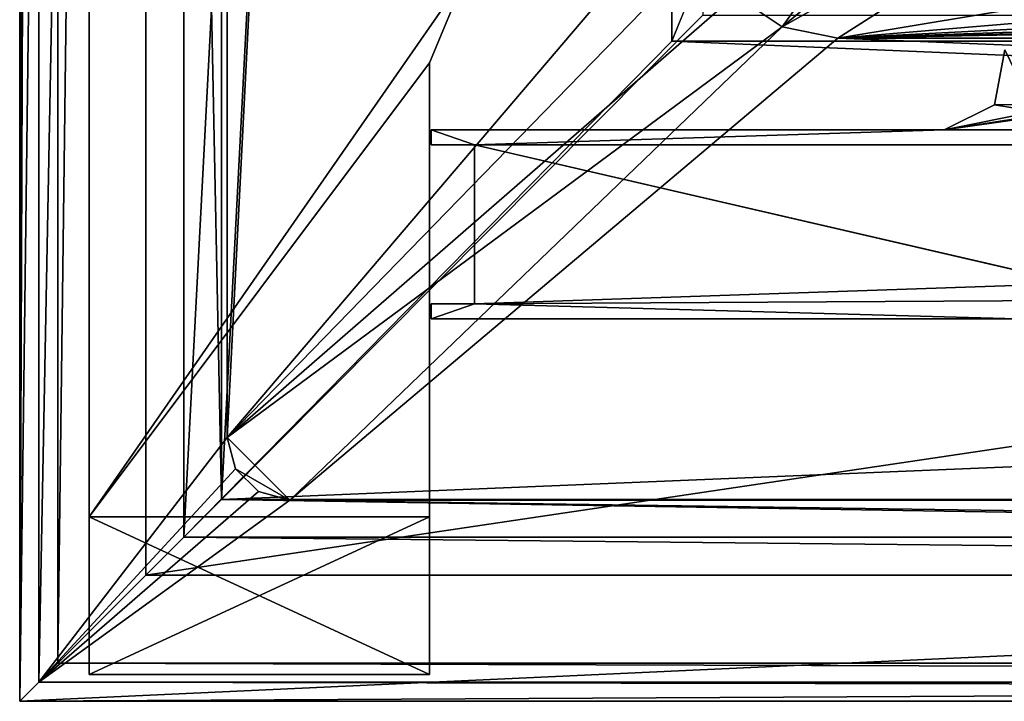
# Model space of a CAD drawing. Header units: metres. Extents: x -1004 to 0, y -808 to 0.
# Tile 1 of 160: x -1004 to -926, y -804 to -750. Entities that reach past the tile are written whole.
import ezdxf

# ---------------------------------------------------------------- set-up
doc = ezdxf.new("R2010")
doc.units = ezdxf.units.M

msp = doc.modelspace()

# ---------------------------------------------------------------- linework, layer by layer
at = {"layer": 'None0'}
for points in [[(-925.895874, -752.36322, 2062.759766), (-926.732239, -756.729004, 2062.759766), (-923.815796, -756.689758, 2062.759766)], [(-925.895874, -752.36322, 163.059708), (-926.732239, -756.729004, 163.059708), (-925.895874, -752.36322, 2062.759766)], [(-926.732239, -756.729004, 163.059708), (-926.732239, -756.729004, 2062.759766), (-925.895874, -752.36322, 2062.759766)], [(-925.895874, -752.36322, 163.059708), (-923.815796, -756.689758, 163.059708), (-926.732239, -756.729004, 163.059708)], [(-923.815796, -756.689758, 2062.759766), (-926.732239, -756.729004, 2062.759766), (-923.470032, -757.269287, 2062.759766)], [(-923.815796, -756.689758, 163.059708), (-923.470032, -757.269287, 163.059708), (-926.732239, -756.729004, 163.059708)], [(-926.732239, -756.729004, 2062.759766), (-930.71106, -758.710327, 2062.759766), (-923.470032, -757.269287, 2062.759766)], [(-926.732239, -756.729004, 163.059708), (-930.71106, -758.710327, 163.059708), (-926.732239, -756.729004, 2062.759766)], [(-930.71106, -758.710327, 163.059708), (-930.71106, -758.710327, 2062.759766), (-926.732239, -756.729004, 2062.759766)], [(-926.732239, -756.729004, 163.059708), (-923.470032, -757.269287, 163.059708), (-930.71106, -758.710327, 163.059708)], [(-923.470032, -757.269287, 2062.759766), (-930.71106, -758.710327, 2062.759766), (-922.834351, -757.498962, 2062.759766)], [(-923.470032, -757.269287, 163.059708), (-922.834351, -757.498962, 163.059708), (-930.71106, -758.710327, 163.059708)], [(-930.71106, -758.710327, 2062.759766), (-922.158569, -757.498962, 2062.759766), (-922.834351, -757.498962, 2062.759766)], [(-922.158569, -757.498962, 2062.759766), (-930.71106, -758.710327, 2062.759766), (-73.206192, -758.710327, 2062.759766)], [(-930.71106, -758.710327, 163.059708), (-922.834351, -757.498962, 163.059708), (-922.158569, -757.498962, 163.059708)], [(-922.158569, -757.498962, 163.059708), (-73.206192, -758.710327, 163.059708), (-930.71106, -758.710327, 163.059708)], [(-930.71106, -758.710327, 2062.759766), (-971.408691, -758.710327, 2062.759766), (-967.958618, -759.910339, 2062.759766)], [(-967.958618, -759.910339, 2062.759766), (-971.408691, -758.710327, 2062.759766), (-971.408691, -759.910339, 2062.759766)], [(-971.408691, -759.910339, 2062.759766), (-971.408691, -758.710327, 2062.759766), (-971.408691, -759.910339, 163.059708)], [(-971.408691, -758.710327, 2062.759766), (-971.408691, -758.710327, 163.059708), (-971.408691, -759.910339, 163.059708)], [(-971.408691, -758.710327, 163.059708), (-971.408691, -758.710327, 2062.759766), (-930.71106, -758.710327, 163.059708)], [(-971.408691, -758.710327, 2062.759766), (-930.71106, -758.710327, 2062.759766), (-930.71106, -758.710327, 163.059708)], [(-971.408691, -759.910339, 163.059708), (-971.408691, -758.710327, 163.059708), (-967.958618, -759.910339, 163.059708)], [(-971.408691, -758.710327, 163.059708), (-930.71106, -758.710327, 163.059708), (-967.958618, -759.910339, 163.059708)], [(-34.461109, -759.310669, 2062.759766), (-930.71106, -758.710327, 2062.759766), (-967.958618, -759.910339, 2062.759766)], [(-967.958618, -759.910339, 163.059708), (-930.71106, -758.710327, 163.059708), (-34.461109, -759.310669, 163.059708)], [(-73.206192, -758.710327, 2062.759766), (-930.71106, -758.710327, 2062.759766), (-34.461109, -759.310669, 2062.759766)], [(-930.71106, -758.710327, 163.059708), (-73.206192, -758.710327, 163.059708), (-34.461109, -759.310669, 163.059708)], [(-34.461109, -759.310669, 2062.759766), (-967.958618, -759.910339, 2062.759766), (-37.958637, -759.911987, 2062.759766)], [(-34.461109, -759.310669, 163.059708), (-37.958637, -759.911987, 163.059708), (-967.958618, -759.910339, 163.059708)], [(-967.958618, -759.910339, 163.059708), (-967.958618, -759.910339, 2062.759766), (-971.408691, -759.910339, 163.059708)], [(-967.958618, -759.910339, 2062.759766), (-971.408691, -759.910339, 2062.759766), (-971.408691, -759.910339, 163.059708)], [(-920.458618, -770.893127, 2062.759766), (-967.958618, -759.910339, 2062.759766), (-967.958618, -772.510315, 2062.759766)], [(-37.958637, -759.911987, 2062.759766), (-967.958618, -759.910339, 2062.759766), (-920.458618, -770.893127, 2062.759766)], [(-967.958618, -772.510315, 163.059708), (-967.958618, -772.510315, 2062.759766), (-967.958618, -759.910339, 163.059708)], [(-967.958618, -772.510315, 2062.759766), (-967.958618, -759.910339, 2062.759766), (-967.958618, -759.910339, 163.059708)], [(-37.958637, -759.911987, 163.059708), (-920.458618, -770.893127, 163.059708), (-967.958618, -759.910339, 163.059708)], [(-967.958618, -759.910339, 163.059708), (-920.458618, -770.893127, 163.059708), (-967.958618, -772.510315, 163.059708)], [(-921.429993, -772.239868, 2062.759766), (-920.458618, -770.893127, 2062.759766), (-967.958618, -772.510315, 2062.759766)], [(-920.458618, -770.893127, 163.059708), (-921.429993, -772.239868, 163.059708), (-967.958618, -772.510315, 163.059708)], [(-967.958618, -772.510315, 2062.759766), (-924.958618, -773.710327, 2062.759766), (-921.429993, -772.239868, 2062.759766)], [(-967.958618, -772.510315, 163.059708), (-921.429993, -772.239868, 163.059708), (-924.958618, -773.710327, 163.059708)], [(-971.408691, -772.510315, 2062.759766), (-971.408691, -773.710388, 2062.759766), (-967.958618, -772.510315, 2062.759766)], [(-971.408691, -773.710388, 2062.759766), (-924.958618, -773.710327, 2062.759766), (-967.958618, -772.510315, 2062.759766)], [(-971.408691, -773.710388, 2062.759766), (-971.408691, -772.510315, 2062.759766), (-971.408691, -773.710388, 163.059708)], [(-971.408691, -772.510315, 2062.759766), (-971.408691, -772.510315, 163.059708), (-971.408691, -773.710388, 163.059708)], [(-971.408691, -772.510315, 163.059708), (-971.408691, -772.510315, 2062.759766), (-967.958618, -772.510315, 163.059708)], [(-971.408691, -772.510315, 2062.759766), (-967.958618, -772.510315, 2062.759766), (-967.958618, -772.510315, 163.059708)], [(-971.408691, -772.510315, 163.059708), (-967.958618, -772.510315, 163.059708), (-971.408691, -773.710388, 163.059708)], [(-967.958618, -772.510315, 163.059708), (-924.958618, -773.710327, 163.059708), (-971.408691, -773.710388, 163.059708)], [(-924.958618, -773.710327, 2062.759766), (-971.408691, -773.710388, 2062.759766), (-924.958618, -773.710327, 163.059708)], [(-971.408691, -773.710388, 2062.759766), (-971.408691, -773.710388, 163.059708), (-924.958618, -773.710327, 163.059708)]]:
    msp.add_3dface(points, dxfattribs=at)
at = {"layer": 'None01'}
for points in [[(-998.527222, -789.40155, 163.059708), (-998.527222, -789.40155, 173.920044), (-998.527222, -35.401562, 163.059708)], [(-998.527222, -789.40155, 173.920044), (-998.527222, -35.401562, 2063.059814), (-998.527222, -35.401562, 163.059708)], [(-998.527222, -35.401562, 2063.059814), (-998.527222, -789.40155, 173.920044), (-998.527222, -789.40155, 2051.920166)], [(-998.527222, -789.40155, 2051.920166), (-998.527222, -789.40155, 2063.059814), (-998.527222, -35.401562, 2063.059814)], [(-998.527222, -35.401562, 163.059708), (-968.598267, -746.330383, 163.059708), (-998.527222, -789.40155, 163.059708)], [(-998.527222, -789.40155, 2063.059814), (-968.598267, -746.330383, 2063.059814), (-998.527222, -35.401562, 2063.059814)], [(-968.598267, -746.330383, 163.059708), (-971.527222, -753.401428, 163.059708), (-998.527222, -789.40155, 163.059708)], [(-971.527222, -753.401428, 2063.059814), (-968.598267, -746.330383, 2063.059814), (-998.527222, -789.40155, 2063.059814)], [(-968.598267, -746.330383, 163.059708), (-968.598267, -746.330383, 2063.059814), (-971.527222, -753.401428, 163.059708)], [(-968.598267, -746.330383, 2063.059814), (-971.527222, -753.401428, 2063.059814), (-971.527222, -753.401428, 163.059708)], [(-998.527222, -789.40155, 163.059708), (-971.527222, -753.401428, 163.059708), (-971.527222, -789.40155, 163.059708)], [(-971.527222, -789.40155, 2063.059814), (-971.527222, -753.401428, 2063.059814), (-998.527222, -789.40155, 2063.059814)], [(-971.527222, -789.40155, 2063.059814), (-971.527222, -789.40155, 2051.920166), (-971.527222, -753.401428, 2063.059814)], [(-971.527222, -789.40155, 2051.920166), (-971.527222, -753.401428, 163.059708), (-971.527222, -753.401428, 2063.059814)], [(-971.527222, -789.40155, 2051.920166), (-971.527222, -801.90155, 2051.920166), (-971.527222, -753.401428, 163.059708)], [(-971.527222, -801.90155, 2051.920166), (-971.527222, -789.40155, 173.920044), (-971.527222, -753.401428, 163.059708)], [(-971.527222, -753.401428, 163.059708), (-971.527222, -789.40155, 173.920044), (-971.527222, -789.40155, 163.059708)], [(-971.527222, -789.40155, 173.920044), (-971.527222, -801.90155, 173.920044), (-998.527222, -789.40155, 173.920044)], [(-971.527222, -801.90155, 173.920044), (-998.527222, -801.90155, 173.920044), (-998.527222, -789.40155, 173.920044)], [(-998.527222, -789.40155, 173.920044), (-998.527222, -801.90155, 173.920044), (-998.527222, -789.40155, 2051.920166)], [(-998.527222, -789.40155, 2051.920166), (-998.527222, -801.90155, 173.920044), (-998.527222, -801.90155, 2051.920166)], [(-998.527222, -789.40155, 2051.920166), (-998.527222, -801.90155, 2051.920166), (-971.527222, -789.40155, 2051.920166)], [(-998.527222, -801.90155, 2051.920166), (-971.527222, -801.90155, 2051.920166), (-971.527222, -789.40155, 2051.920166)], [(-998.527222, -789.40155, 173.920044), (-998.527222, -789.40155, 163.059708), (-971.527222, -789.40155, 173.920044)], [(-998.527222, -789.40155, 163.059708), (-971.527222, -789.40155, 163.059708), (-971.527222, -789.40155, 173.920044)], [(-971.527222, -789.40155, 2051.920166), (-971.527222, -789.40155, 2063.059814), (-998.527222, -789.40155, 2051.920166)], [(-971.527222, -789.40155, 2063.059814), (-998.527222, -789.40155, 2063.059814), (-998.527222, -789.40155, 2051.920166)], [(-971.527222, -801.90155, 2051.920166), (-971.527222, -801.90155, 173.920044), (-971.527222, -789.40155, 173.920044)], [(-971.527222, -801.90155, 173.920044), (-971.527222, -801.90155, 2051.920166), (-998.527222, -801.90155, 173.920044)], [(-971.527222, -801.90155, 2051.920166), (-998.527222, -801.90155, 2051.920166), (-998.527222, -801.90155, 173.920044)]]:
    msp.add_3dface(points, dxfattribs=at)
at = {"layer": 'None012310'}
for points in [[(-1004.018677, -804.016113, 2111.019775), (-1001.018677, -3.016087, 2111.019775), (-1004.018677, -0.016087, 2111.019775)], [(-1004.018677, -804.016113, 2050.999756), (-1004.018677, -0.016087, 2050.999756), (-988.018677, -788.016113, 2050.999756)], [(-1004.018677, -0.016087, 2050.999756), (-988.018677, -16.016087, 2050.999756), (-988.018677, -788.016113, 2050.999756)], [(-1004.018677, -804.016113, 2111.019775), (-1004.018677, -0.016087, 2111.019775), (-1004.018677, -804.016113, 2050.999756)], [(-1004.018677, -0.016087, 2111.019775), (-1004.018677, -0.016087, 2050.999756), (-1004.018677, -804.016113, 2050.999756)], [(-1001.018677, -801.016113, 2111.019775), (-1001.018677, -3.016087, 2111.019775), (-1004.018677, -804.016113, 2111.019775)], [(-1001.018677, -801.016113, 2053.855713), (-991.018677, -13.016087, 2053.855713), (-1001.018677, -3.016087, 2053.855713)], [(-1001.018677, -801.016113, 2111.019775), (-1001.018677, -801.016113, 2053.855713), (-1001.018677, -3.016087, 2111.019775)], [(-1001.018677, -801.016113, 2053.855713), (-1001.018677, -3.016087, 2053.855713), (-1001.018677, -3.016087, 2111.019775)], [(-991.018677, -791.016113, 2053.855713), (-991.018677, -13.016087, 2053.855713), (-1001.018677, -801.016113, 2053.855713)], [(-991.018677, -13.016087, 2065.279785), (-991.018677, -791.016113, 2065.279785), (-952.320618, -51.714104, 2065.279785)], [(-991.018677, -13.016087, 2053.855713), (-991.018677, -791.016113, 2053.855713), (-991.018677, -13.016087, 2065.279785)], [(-991.018677, -791.016113, 2053.855713), (-991.018677, -791.016113, 2065.279785), (-991.018677, -13.016087, 2065.279785)], [(-988.018677, -788.016113, 2050.999756), (-988.018677, -16.016087, 2050.999756), (-988.018677, -788.016113, 2063.023682)], [(-988.018677, -16.016087, 2050.999756), (-988.018677, -16.016087, 2063.023682), (-988.018677, -788.016113, 2063.023682)], [(-949.849792, -54.184963, 2063.023682), (-988.018677, -788.016113, 2063.023682), (-988.018677, -16.016087, 2063.023682)], [(-952.320618, -51.714104, 2065.279785), (-991.018677, -791.016113, 2065.279785), (-952.320618, -751.684326, 2065.279785)], [(-949.259888, -54.774872, 2076.154297), (-952.320618, -51.714104, 2065.279785), (-952.320618, -751.684326, 2065.279785)], [(-949.849792, -54.184963, 2063.023682), (-949.849792, -749.625977, 2063.023682), (-988.018677, -788.016113, 2063.023682)], [(-949.259888, -744.18219, 2076.154297), (-949.259888, -54.774872, 2076.154297), (-952.320618, -751.684326, 2065.279785)], [(-941.272888, -727.559082, 2097.011719), (-949.259888, -744.18219, 2076.154297), (-51.716675, -751.684326, 2065.279785)], [(-51.716675, -751.684326, 2065.279785), (-54.777439, -744.18219, 2076.154297), (-941.272888, -727.559082, 2097.011719)], [(-949.259888, -744.18219, 2076.154297), (-952.320618, -751.684326, 2065.279785), (-51.716675, -751.684326, 2065.279785)], [(-949.849792, -749.625977, 2063.023682), (-54.187531, -749.625977, 2063.023682), (-988.018677, -788.016113, 2063.023682)], [(-988.018677, -788.016113, 2063.023682), (-54.187531, -749.625977, 2063.023682), (-16.018654, -788.016113, 2063.023682)], [(-991.018677, -791.016113, 2065.279785), (-13.018654, -791.016113, 2065.279785), (-952.320618, -751.684326, 2065.279785)], [(-952.320618, -751.684326, 2065.279785), (-13.018654, -791.016113, 2065.279785), (-51.716675, -751.684326, 2065.279785)], [(-1004.018677, -804.016113, 2050.999756), (-988.018677, -788.016113, 2050.999756), (-0.018654, -804.016113, 2050.999756)], [(-988.018677, -788.016113, 2050.999756), (-16.018654, -788.016113, 2050.999756), (-0.018654, -804.016113, 2050.999756)], [(-16.018654, -788.016113, 2050.999756), (-988.018677, -788.016113, 2050.999756), (-16.018654, -788.016113, 2063.023682)], [(-988.018677, -788.016113, 2050.999756), (-988.018677, -788.016113, 2063.023682), (-16.018654, -788.016113, 2063.023682)], [(-3.018654, -801.016113, 2053.855713), (-991.018677, -791.016113, 2053.855713), (-1001.018677, -801.016113, 2053.855713)], [(-13.018654, -791.016113, 2053.855713), (-991.018677, -791.016113, 2053.855713), (-3.018654, -801.016113, 2053.855713)], [(-13.018654, -791.016113, 2065.279785), (-991.018677, -791.016113, 2065.279785), (-13.018654, -791.016113, 2053.855713)], [(-991.018677, -791.016113, 2065.279785), (-991.018677, -791.016113, 2053.855713), (-13.018654, -791.016113, 2053.855713)], [(-0.018654, -804.016113, 2111.019775), (-1001.018677, -801.016113, 2111.019775), (-1004.018677, -804.016113, 2111.019775)], [(-3.018654, -801.016113, 2111.019775), (-1001.018677, -801.016113, 2111.019775), (-0.018654, -804.016113, 2111.019775)], [(-1001.018677, -801.016113, 2053.855713), (-1001.018677, -801.016113, 2111.019775), (-3.018654, -801.016113, 2053.855713)], [(-1001.018677, -801.016113, 2111.019775), (-3.018654, -801.016113, 2111.019775), (-3.018654, -801.016113, 2053.855713)], [(-0.018654, -804.016113, 2111.019775), (-1004.018677, -804.016113, 2111.019775), (-0.018654, -804.016113, 2050.999756)], [(-1004.018677, -804.016113, 2111.019775), (-1004.018677, -804.016113, 2050.999756), (-0.018654, -804.016113, 2050.999756)]]:
    msp.add_3dface(points, dxfattribs=at)
at = {"layer": 'None012349'}
for points in [[(-994.037292, -10), (-1004.037292, -804.032166), (-1004.037292, 0)], [(-1004.037292, 0), (-1004.037292, -804.032166), (-1002.510071, -1.527202, 175)], [(-1004.037292, -804.032166), (-1002.510071, -802.504944, 175), (-1002.510071, -1.527202, 175)], [(-1002.510071, -1.527202, 175), (-1002.510071, -802.504944, 175), (-987.575928, -20.921553, 175)], [(-994.037292, -10), (-994.037292, -794.032166), (-1004.037292, -804.032166)], [(-994.037292, -794.032166), (-994.037292, -10), (-994.037292, -794.032166, 90)], [(-994.037292, -10), (-994.037292, -10, 90), (-994.037292, -794.032166, 90)], [(-994.037292, -794.032166, 90), (-994.037292, -10, 90), (-787.024658, -763.271118, 90)], [(-787.024658, -763.271118, 90), (-994.037292, -10, 90), (-533.424561, -638.481384, 90)], [(-987.575928, -20.921553, 175), (-1002.510071, -802.504944, 175), (-987.575928, -783.110596, 175)], [(-987.575928, -783.110596, 163.059708), (-950.935486, -64.630676, 163.059708), (-987.575928, -20.921553, 163.059708)], [(-987.575928, -783.110596, 175), (-987.575928, -783.110596, 163.059708), (-987.575928, -20.921553, 175)], [(-987.575928, -783.110596, 163.059708), (-987.575928, -20.921553, 163.059708), (-987.575928, -20.921553, 175)], [(-950.816833, -739.955444, 163.059708), (-950.935486, -64.630676, 163.059708), (-987.575928, -783.110596, 163.059708)], [(-947.294312, -748.033325, 163.059708), (-943.556763, -750.533447, 163.059708), (-915.723572, -711.810791, 107.598358)], [(-915.723572, -711.810791, 107.598358), (-943.556763, -750.533447, 163.059708), (-905.542297, -718.982666, 107.473167)], [(-943.556763, -750.533447, 163.059708), (-893.519409, -722.321716, 107.414894), (-905.542297, -718.982666, 107.473167)], [(-943.556763, -750.533447, 163.059708), (-939.157776, -751.444458, 163.059708), (-893.519409, -722.321716, 107.414894)], [(-893.519409, -722.321716, 107.414894), (-939.157776, -751.444458, 163.059708), (-864.890259, -739.092896, 135.434097)], [(-939.157776, -751.444458, 163.059708), (-813.081116, -740.827698, 135.222626), (-864.890259, -739.092896, 135.434097)], [(-949.862427, -744.342712, 163.059708), (-950.816833, -739.955444, 163.059708), (-987.575928, -783.110596, 163.059708)], [(-813.081116, -740.827698, 135.222626), (-939.157776, -751.444458, 163.059708), (-761.261719, -742.301575, 135.03186)], [(-939.157776, -751.444458, 163.059708), (-709.431152, -743.512634, 134.868439), (-761.261719, -742.301575, 135.03186)], [(-939.157776, -751.444458, 163.059708), (-657.588867, -744.458862, 134.738174), (-709.431152, -743.512634, 134.868439)], [(-987.575928, -783.110596, 163.059708), (-947.294312, -748.033325, 163.059708), (-949.862427, -744.342712, 163.059708)], [(-605.737244, -745.137817, 134.643356), (-657.588867, -744.458862, 134.738174), (-939.157776, -751.444458, 163.059708)], [(-64.87928, -751.444458, 163.059708), (-605.737244, -745.137817, 134.643356), (-939.157776, -751.444458, 163.059708)], [(-943.556763, -750.533447, 163.059708), (-947.294312, -748.033325, 163.059708), (-987.575928, -783.110596, 163.059708)], [(-982.615723, -788.070801, 163.059708), (-943.556763, -750.533447, 163.059708), (-987.575928, -783.110596, 163.059708)], [(-939.157776, -751.444458, 163.059708), (-943.556763, -750.533447, 163.059708), (-982.615723, -788.070801, 163.059708)], [(-21.421581, -788.070801, 163.059708), (-939.157776, -751.444458, 163.059708), (-982.615723, -788.070801, 163.059708)], [(-64.87928, -751.444458, 163.059708), (-939.157776, -751.444458, 163.059708), (-21.421581, -788.070801, 163.059708)], [(-787.024658, -794.032166, 90), (-994.037292, -794.032166, 90), (-787.024658, -763.271118, 90)], [(-1002.510071, -802.504944, 175), (-986.911377, -785.590698, 175), (-987.575928, -783.110596, 175)], [(-987.575928, -783.110596, 163.059708), (-986.911377, -785.590698, 163.059708), (-982.615723, -788.070801, 163.059708)], [(-987.575928, -783.110596, 163.059708), (-987.575928, -783.110596, 175), (-986.911377, -785.590698, 163.059708)], [(-987.575928, -783.110596, 175), (-986.911377, -785.590698, 175), (-986.911377, -785.590698, 163.059708)], [(-1002.510071, -802.504944, 175), (-985.095825, -787.40625, 175), (-986.911377, -785.590698, 175)], [(-986.911377, -785.590698, 163.059708), (-985.095825, -787.40625, 163.059708), (-982.615723, -788.070801, 163.059708)], [(-985.095825, -787.40625, 175), (-985.095825, -787.40625, 163.059708), (-986.911377, -785.590698, 163.059708)], [(-986.911377, -785.590698, 163.059708), (-986.911377, -785.590698, 175), (-985.095825, -787.40625, 175)], [(-982.615723, -788.070801, 175), (-985.095825, -787.40625, 175), (-1002.510071, -802.504944, 175)], [(-982.615723, -788.070801, 175), (-982.615723, -788.070801, 163.059708), (-985.095825, -787.40625, 175)], [(-982.615723, -788.070801, 163.059708), (-985.095825, -787.40625, 163.059708), (-985.095825, -787.40625, 175)], [(-1.527213, -802.504944, 175), (-982.615723, -788.070801, 175), (-1002.510071, -802.504944, 175)], [(-21.421581, -788.070801, 175), (-982.615723, -788.070801, 175), (-1.527213, -802.504944, 175)], [(-21.421581, -788.070801, 175), (-21.421581, -788.070801, 163.059708), (-982.615723, -788.070801, 175)], [(-21.421581, -788.070801, 163.059708), (-982.615723, -788.070801, 163.059708), (-982.615723, -788.070801, 175)], [(-994.037292, -794.032166), (-787.024658, -794.032166), (-1004.037292, -804.032166)], [(-1004.037292, -804.032166), (-787.024658, -794.032166), (-787.024658, -804.032166)], [(-994.037292, -794.032166, 90), (-787.024658, -794.032166, 90), (-994.037292, -794.032166)], [(-787.024658, -794.032166, 90), (-787.024658, -794.032166), (-994.037292, -794.032166)], [(-1002.510071, -802.504944, 175), (-1004.037292, -804.032166), (-787.024658, -802.890076, 130.867477)], [(-217.024689, -802.890076, 130.867477), (-1.527213, -802.504944, 175), (-1002.510071, -802.504944, 175)], [(-217.024689, -802.890076, 130.867477), (-1002.510071, -802.504944, 175), (-787.024658, -802.890076, 130.867477)], [(-787.024658, -802.890076, 130.867477), (-1004.037292, -804.032166), (-787.024658, -804.032166)]]:
    msp.add_3dface(points, dxfattribs=at)

doc.saveas('drawing.dxf')
